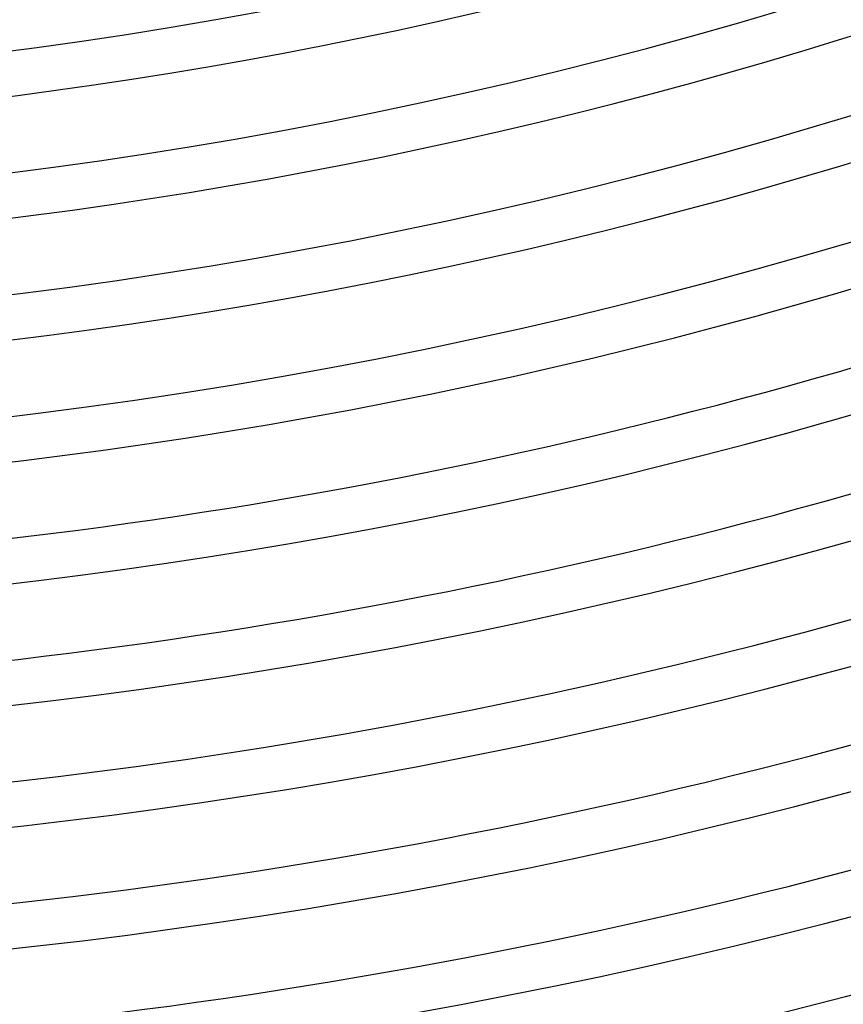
# Model space of a CAD drawing. Header units: millimetres. Extents: x -660 to 660, y -630 to 630.
# Tile 55 of 131: x 54 to 128, y -498 to -410. Entities that reach past the tile are written whole.
import ezdxf

# ---------------------------------------------------------------- set-up
doc = ezdxf.new("R2010")
doc.units = ezdxf.units.MM
doc.layers.add('THICK', color=7, linetype='Continuous')

msp = doc.modelspace()

# ---------------------------------------------------------------- linework, layer by layer
at = {"layer": 'THICK'}
for radius, start, end in [(592.5, 179.99998, 0), (581.75, 179.99998, 0), (571, 179.99998, 0), (560.25, 179.99998, 0), (549.5, 179.99998, 0), (538.75, 179.99998, 0), (528, 179.99998, 0), (517.25, 179.99998, 0), (506.5, 179.99998, 0), (495.75, 179.99998, 0), (485, 179.99998, 0), (474.25, 179.99998, 0), (463.5, 179.99998, 0), (452.75, 179.99998, 0), (442, 179.99998, 0), (431.25, 179.99998, 0), (420.5, 179.99998, 0), (416.5, 252.27414, 287.7259), (427.25, 252.26806, 287.73197), (438, 252.26159, 287.73839), (448.75, 252.25483, 287.74515), (459.5, 252.24939, 287.75059), (470.25, 252.24366, 287.75632), (481, 252.23821, 287.76177), (491.75, 252.23306, 287.76698), (502.5, 252.22807, 287.77197), (513.25, 252.22326, 287.77672)]:
    msp.add_arc((0, 0), radius, start, end, dxfattribs=at)

doc.saveas('drawing.dxf')
